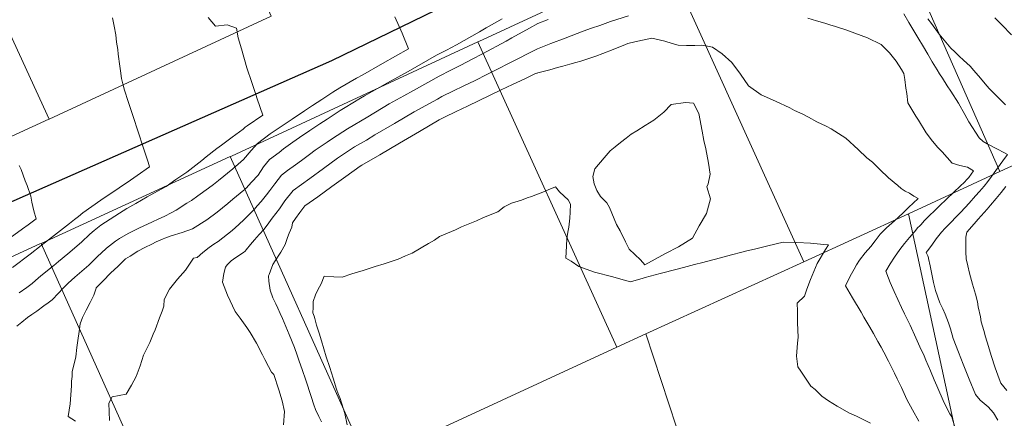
# Model space of a CAD drawing. Header units: inches. Extents: x 11351264 to 11356330, y 6702313 to 6706468.
# Tile 77 of 160: x 11352740 to 11353182, y 6705403 to 6705582. Entities that reach past the tile are written whole.
import ezdxf

# ---------------------------------------------------------------- set-up
doc = ezdxf.new("R2010")
doc.units = ezdxf.units.IN
doc.header["$MEASUREMENT"] = 0
doc.layers.add('Shumate_Contours_clip1', color=7, linetype='Continuous', lineweight=0)
doc.layers.add('Shumate_Parcels_clip1', color=7, linetype='Continuous', lineweight=0)
doc.layers.add('Shumate_Streets_clip1', color=7, linetype='Continuous')

msp = doc.modelspace()

# ---------------------------------------------------------------- linework, layer by layer
at = {"layer": 'Shumate_Contours_clip1'}
for points, elevation in [([(11352736.74, 6705470.88), (11352744.58, 6705476.89), (11352749.62, 6705480.74), (11352752.91, 6705483.37), (11352758.22, 6705487.52), (11352762.22, 6705490.68), (11352764.57, 6705492.46), (11352766.28, 6705493.86), (11352768.23, 6705495.52), (11352776.38, 6705501.08), (11352784.55, 6705506.63), (11352789.66, 6705510.15), (11352792.7, 6705512.2), (11352798.23, 6705516.06), (11352797.53, 6705518.19), (11352795.29, 6705525.04), (11352793.06, 6705531.88), (11352790.83, 6705538.73), (11352788.6, 6705545.57), (11352786.93, 6705550.64), (11352786.35, 6705552.8), (11352785.69, 6705555.89), (11352785.25, 6705559.3), (11352784.91, 6705561.35), (11352784.18, 6705566.83), (11352783.95, 6705568.93), (11352783.31, 6705572.22), (11352783.15, 6705575.45), (11352782.38, 6705579.3), (11352781.65, 6705583.07)], 1436), ([(11352738.64, 6705444.57), (11352740.91, 6705446.32), (11352743.49, 6705448.44), (11352745.36, 6705449.76), (11352747.56, 6705451.32), (11352750.76, 6705453.6), (11352752.64, 6705454.95), (11352754.52, 6705456.29), (11352757.32, 6705459.35), (11352759.29, 6705461.49), (11352761.63, 6705463.86), (11352764.73, 6705466.53), (11352770.91, 6705471.99), (11352774.95, 6705475.93), (11352776.48, 6705477.38), (11352778.91, 6705479.52), (11352783, 6705482.78), (11352784.79, 6705483.92), (11352788.56, 6705486.15), (11352793.65, 6705488.71), (11352799.2, 6705491.24), (11352802.44, 6705492.73), (11352804.75, 6705493.77), (11352808.24, 6705495.6), (11352810.23, 6705496.69), (11352815.03, 6705499.73), (11352817.05, 6705501.03), (11352819.94, 6705503.09), (11352824.64, 6705506.51), (11352826.96, 6705508.21), (11352829.22, 6705509.95), (11352835.65, 6705515.3), (11352840.42, 6705519.43), (11352843.8, 6705523.55), (11352846.72, 6705526.66), (11352852.38, 6705530.9), (11352860.06, 6705536.09), (11352862.32, 6705537.59), (11352867.79, 6705541.27), (11352871.41, 6705543.66), (11352875.56, 6705546.43), (11352880.51, 6705549.71), (11352883.7, 6705551.62), (11352891.21, 6705555.92), (11352893.94, 6705557.46), (11352902.77, 6705562.52), (11352914.43, 6705569.2), (11352911.65, 6705576.22), (11352908.33, 6705583.5)], 1440), ([(11352739.74, 6705459.49), (11352743.12, 6705461.95), (11352745.47, 6705463.72), (11352748.34, 6705466.23), (11352750.19, 6705467.72), (11352755.2, 6705471.83), (11352757.29, 6705473.61), (11352761.46, 6705477.06), (11352767.73, 6705482.26), (11352771.46, 6705485.81), (11352773.35, 6705487.46), (11352776.32, 6705489.85), (11352784.66, 6705495.28), (11352787.96, 6705497.42), (11352792.07, 6705499.72), (11352797.21, 6705502.61), (11352803.46, 6705506.1), (11352805.63, 6705507.36), (11352810.08, 6705510.42), (11352812.33, 6705511.99), (11352814.89, 6705513.8), (11352821.76, 6705519.03), (11352823.68, 6705520.57), (11352828.45, 6705524.3), (11352830.55, 6705525.83), (11352835.25, 6705529.54), (11352840.25, 6705533.08), (11352841.19, 6705533.99), (11352842.04, 6705534.62), (11352849.14, 6705539.35), (11352846.6, 6705546.71), (11352845.94, 6705548.71), (11352844.13, 6705554.11), (11352841.95, 6705560.65), (11352839.51, 6705569.1), (11352838.04, 6705574.11), (11352837.24, 6705578.46), (11352833.04, 6705579.92), (11352827.82, 6705579.4), (11352824.53, 6705583.26)], 1438), ([(11352765.04, 6705401.78), (11352761.68, 6705403.95), (11352762.52, 6705409.54), (11352762.85, 6705413.61), (11352763.14, 6705417.72), (11352763.19, 6705419.8), (11352763.42, 6705421.85), (11352763.47, 6705424.1), (11352764.62, 6705428.76), (11352765.11, 6705430.76), (11352765.64, 6705434.99), (11352766.03, 6705438.06), (11352766.59, 6705442.1), (11352767.12, 6705445.59), (11352768.1, 6705448.35), (11352769.74, 6705451.7), (11352771.61, 6705455.11), (11352773.21, 6705458.46), (11352774.26, 6705461.61), (11352774.25, 6705461.71), (11352777.43, 6705464.95), (11352780.75, 6705468.27), (11352784.08, 6705471.55), (11352785.56, 6705472.97), (11352787.46, 6705474.74), (11352789.57, 6705476.03), (11352792.99, 6705478.18), (11352796.04, 6705479.82), (11352799.19, 6705481.41), (11352801.21, 6705482.36), (11352804.26, 6705483.8), (11352805.01, 6705484.11), (11352807.98, 6705485.19), (11352812.91, 6705486.64), (11352817.52, 6705488.33), (11352823.87, 6705492.32), (11352828.54, 6705495.79), (11352833.39, 6705499.62), (11352835.68, 6705501.53), (11352840.59, 6705505.62), (11352841.01, 6705506.01), (11352841.3, 6705506.32), (11352841.54, 6705506.59), (11352844.04, 6705509.28), (11352846.94, 6705512.42), (11352849.41, 6705516.11), (11352850.69, 6705517.72), (11352852.12, 6705519.49), (11352856.36, 6705522.63), (11352858.39, 6705524.15), (11352862.51, 6705527.25), (11352865.6, 6705529.32), (11352870.21, 6705532.44), (11352874.68, 6705535.42), (11352877.97, 6705537.6), (11352883.79, 6705541.47), (11352886, 6705542.78), (11352892.89, 6705546.93), (11352894.76, 6705548.04), (11352905.08, 6705553.85), (11352914.34, 6705559.06), (11352927.09, 6705566.27), (11352931.56, 6705568.62), (11352935.98, 6705571.02), (11352946.31, 6705576.86), (11352949.34, 6705578.63), (11352956.59, 6705582.72)], 1442), ([(11352780.27, 6705402.08), (11352780.11, 6705406.02), (11352779.96, 6705409.97), (11352781.39, 6705412.76), (11352784.55, 6705413.39), (11352787.67, 6705413.98), (11352790.15, 6705417.96), (11352792.17, 6705421.94), (11352794.04, 6705426.69), (11352795.5, 6705431.41), (11352798.3, 6705437.1), (11352799.84, 6705440.92), (11352800.79, 6705442.94), (11352802.67, 6705448.27), (11352803.82, 6705451.23), (11352804.67, 6705453.48), (11352804.81, 6705456.53), (11352807.2, 6705461.18), (11352810.8, 6705465.67), (11352814.34, 6705469.64), (11352817.89, 6705475.14), (11352819.53, 6705475.37), (11352822.19, 6705477.63), (11352825.03, 6705479.92), (11352827.11, 6705481.3), (11352829.08, 6705482.61), (11352835.26, 6705487.55), (11352838.24, 6705490.18), (11352840.75, 6705492.41), (11352843.07, 6705494.81), (11352845.31, 6705497.05), (11352846.6, 6705498.6), (11352848.32, 6705500.59), (11352850.72, 6705503.58), (11352852.18, 6705505.46), (11352854.47, 6705508.5), (11352857.45, 6705512.42), (11352860.18, 6705514.42), (11352863.74, 6705517.05), (11352866.4, 6705519.01), (11352870, 6705521.72), (11352872.57, 6705523.63), (11352877.93, 6705527.23), (11352880.31, 6705528.8), (11352887.05, 6705533.26), (11352896.17, 6705538.67), (11352905.88, 6705544.45), (11352912.34, 6705548.05), (11352916.71, 6705550.49), (11352928.29, 6705556.93), (11352933.46, 6705559.53), (11352937.97, 6705561.79), (11352943.14, 6705564.52), (11352947.67, 6705566.92), (11352958.29, 6705572.66), (11352960.85, 6705574.1), (11352968.85, 6705578.42), (11352972.59, 6705580.54), (11352977.14, 6705582.37)], 1444), ([(11352858.33, 6705400.09), (11352858.77, 6705406.22), (11352857.71, 6705410.91), (11352856.26, 6705415.84), (11352853.98, 6705422.72), (11352852.94, 6705423.8), (11352851.68, 6705426.31), (11352850.05, 6705429.56), (11352849, 6705431.64), (11352846.26, 6705436.82), (11352843.41, 6705441.73), (11352841.96, 6705443.87), (11352840.4, 6705446.08), (11352838.85, 6705448.11), (11352836.6, 6705451.1), (11352833.27, 6705458.4), (11352830.9, 6705464.33), (11352831.53, 6705468.24), (11352832.31, 6705471.1), (11352833.02, 6705472.14), (11352834.81, 6705473.89), (11352837, 6705475.31), (11352840.38, 6705477.7), (11352841.17, 6705478.29), (11352841.54, 6705478.9), (11352843.51, 6705481.17), (11352845.3, 6705483.25), (11352847.45, 6705485.68), (11352849.62, 6705488.09), (11352851.77, 6705490.98), (11352853.33, 6705493.11), (11352854.91, 6705495.22), (11352856.51, 6705497.32), (11352858.98, 6705500.87), (11352862.72, 6705505.44), (11352870.14, 6705510.83), (11352876.39, 6705515.42), (11352882.62, 6705520.01), (11352890.3, 6705525.06), (11352895.57, 6705528.17), (11352899.44, 6705530.45), (11352908.19, 6705535.6), (11352917.05, 6705540.83), (11352927.48, 6705546.6), (11352929.47, 6705547.7), (11352934.65, 6705550.23), (11352939.08, 6705552.37), (11352944.38, 6705554.96), (11352949.62, 6705557.6), (11352954.38, 6705560.01), (11352959.7, 6705562.7), (11352972.35, 6705569.21), (11352978.45, 6705571.55), (11352984.85, 6705574), (11352992.96, 6705577.06), (11352996.64, 6705578.39), (11353000.34, 6705579.7), (11353005.11, 6705581.4), (11353013.25, 6705583.99)], 1446), ([(11353093.78, 6705583), (11353097.67, 6705581.76), (11353101.46, 6705580.65), (11353103.62, 6705579.92), (11353106.15, 6705579.14), (11353111.23, 6705577.56), (11353114.86, 6705576.27), (11353120.6, 6705574.17), (11353126.74, 6705571.07), (11353128.19, 6705569.64), (11353130.46, 6705567.32), (11353133.39, 6705563.7), (11353135.85, 6705559.93), (11353136.84, 6705558.02), (11353137.35, 6705555.36), (11353137.79, 6705551.43), (11353138.19, 6705549.13), (11353138.63, 6705544.84), (11353142.27, 6705538.98), (11353143.43, 6705537.09), (11353146.92, 6705531.41), (11353149.76, 6705527.61), (11353152.2, 6705524.8), (11353154.11, 6705522.87), (11353158.6, 6705517.77), (11353161.97, 6705516.78), (11353165.51, 6705515.91), (11353168.17, 6705514.29), (11353166.06, 6705511.4), (11353165.26, 6705510.52), (11353163.92, 6705509.07), (11353162.29, 6705507.56), (11353159.14, 6705504.6), (11353156.01, 6705501.62), (11353152.9, 6705498.6), (11353150.64, 6705496.41), (11353148.39, 6705494.21), (11353146.17, 6705491.96), (11353144.47, 6705490.12), (11353143.91, 6705489.52), (11353143.24, 6705488.79), (11353141.63, 6705486.95), (11353139.38, 6705484.35), (11353137.18, 6705481.73), (11353135.04, 6705479.04), (11353132.74, 6705475.48), (11353130.82, 6705472.49), (11353128.75, 6705469.17), (11353129.97, 6705466.11), (11353130.8, 6705464.07), (11353132.6, 6705460.03), (11353134.19, 6705456.48), (11353135.84, 6705452.86), (11353137.23, 6705450.12), (11353139.75, 6705445.02), (11353142.28, 6705439.3), (11353144.11, 6705435.21), (11353145.96, 6705431.13), (11353146.77, 6705429.23), (11353148.85, 6705424.44), (11353150.55, 6705420.32), (11353151.67, 6705417.71), (11353155.03, 6705409.99), (11353157.52, 6705405.08), (11353158.44, 6705403.71), (11353159.84, 6705399.09)], 1446), ([(11353136.92, 6705584.85), (11353139.15, 6705581.07), (11353141.38, 6705577.31), (11353143.61, 6705573.56), (11353145.22, 6705570.88), (11353147.64, 6705566.79), (11353149.66, 6705563.37), (11353151.84, 6705559.72), (11353152.94, 6705557.95), (11353154.21, 6705555.98), (11353156.39, 6705552.58), (11353157.95, 6705550.11), (11353161.41, 6705544.72), (11353164.24, 6705539.67), (11353166.13, 6705536.33), (11353170.73, 6705529.13), (11353172.56, 6705527.56), (11353174.24, 6705526.4), (11353179.25, 6705523.91), (11353181.43, 6705522.72), (11353183.46, 6705521.61), (11353181.41, 6705518.87), (11353180.11, 6705517.12), (11353178.16, 6705514.49), (11353176.25, 6705511.82), (11353174.61, 6705509.61), (11353172.98, 6705507.47), (11353170.87, 6705505.01), (11353169.14, 6705503.07), (11353166.21, 6705499.84), (11353162.54, 6705495.77), (11353160.72, 6705493.97), (11353157.67, 6705490.84), (11353155.48, 6705488.54), (11353153.84, 6705486.76), (11353151.43, 6705483.75), (11353149.41, 6705480.96), (11353147.56, 6705478.39), (11353146.97, 6705477.56), (11353147.64, 6705476.14), (11353147.93, 6705475.26), (11353147.99, 6705474.89), (11353148.66, 6705471.59), (11353149.4, 6705467.84), (11353150.2, 6705464.13), (11353151.1, 6705460.53), (11353153.07, 6705455.04), (11353154.35, 6705452.27), (11353155.44, 6705449.89), (11353156.21, 6705447.93), (11353156.91, 6705446.01), (11353157.91, 6705443.35), (11353159.09, 6705438.91), (11353161.41, 6705432.76), (11353163.53, 6705427.43), (11353166.22, 6705420.66), (11353169.12, 6705413.83), (11353171.12, 6705411.24), (11353174.74, 6705408.27), (11353177.19, 6705405.52), (11353179.08, 6705402.2)], 1444), ([(11353147.59, 6705582.59), (11353149.36, 6705580.52), (11353152.78, 6705575.84), (11353155.73, 6705572.11), (11353157.94, 6705569.49), (11353159.75, 6705567.78), (11353161.67, 6705565.93), (11353163.7, 6705564.06), (11353165.22, 6705562.76), (11353166.7, 6705561.39), (11353168.34, 6705559.49), (11353171.31, 6705556.04), (11353173.44, 6705553.48), (11353175.26, 6705551.33), (11353176.84, 6705549.71), (11353179.1, 6705547.46), (11353182.51, 6705544.05)], 1442), ([(11353177.69, 6705583.06), (11353180.85, 6705579.91), (11353185.2, 6705575.41)], 1440), ([(11352875.35, 6705401.54), (11352874.27, 6705403.84), (11352872.75, 6705407.08), (11352872.05, 6705409.12), (11352870.8, 6705412.9), (11352868.39, 6705420.21), (11352866.74, 6705425.08), (11352865.46, 6705428.84), (11352864.52, 6705431.51), (11352863.26, 6705434.93), (11352860.85, 6705440.84), (11352857.98, 6705447.93), (11352856.93, 6705450.14), (11352855.78, 6705452.63), (11352854.93, 6705454.51), (11352853.59, 6705457.32), (11352852.42, 6705460.63), (11352851.83, 6705464.7), (11352851.56, 6705467.18), (11352851.87, 6705467.75), (11352852.46, 6705469.46), (11352853.6, 6705472.25), (11352855.99, 6705476.01), (11352857.19, 6705477.77), (11352859.16, 6705481.16), (11352860.22, 6705484.3), (11352860.98, 6705486.34), (11352862.12, 6705488.98), (11352862.4, 6705491.03), (11352863.7, 6705492.91), (11352865.77, 6705495.63), (11352867.52, 6705498.07), (11352867.92, 6705498.53), (11352873.73, 6705502.7), (11352880.08, 6705507.25), (11352886.42, 6705511.81), (11352892.75, 6705516.36), (11352893.55, 6705516.88), (11352901.56, 6705521.56), (11352910.47, 6705526.77), (11352919.38, 6705531.98), (11352928.28, 6705537.19), (11352930.64, 6705538.5), (11352935.83, 6705540.98), (11352941.01, 6705543.46), (11352946.2, 6705545.94), (11352950.78, 6705548.13), (11352956.12, 6705550.68), (11352961.15, 6705553.07), (11352966.66, 6705555.7), (11352971.26, 6705557.88), (11352972.05, 6705558.21), (11352972.2, 6705558.25), (11352972.62, 6705558.38), (11352977.88, 6705559.76), (11352981.38, 6705560.71), (11352983.71, 6705561.34), (11352986.9, 6705562.24), (11352989.58, 6705562.99), (11352991.79, 6705563.66), (11352995.51, 6705564.77), (11352998.66, 6705565.91), (11353001.81, 6705567.1), (11353006.41, 6705568.9), (11353008.19, 6705569.55), (11353010.8, 6705570.65), (11353012.97, 6705571.57), (11353016.11, 6705572.28), (11353019.54, 6705573.05), (11353023.78, 6705574.01), (11353029.56, 6705572.55), (11353032.9, 6705571.51), (11353035.61, 6705570.79), (11353039.3, 6705570.66), (11353043.05, 6705570.73), (11353045.84, 6705570.78), (11353048.75, 6705570.39), (11353050.25, 6705570.03), (11353051.01, 6705569.94), (11353055.31, 6705566.97), (11353059.7, 6705562.97), (11353063.62, 6705557.82), (11353067.09, 6705552.53), (11353072.87, 6705548.47), (11353079.33, 6705545.63), (11353085.72, 6705542.64), (11353087.86, 6705541.51), (11353091.57, 6705539.81), (11353094.05, 6705538.41), (11353097.9, 6705536.4), (11353102.09, 6705534.34), (11353104.33, 6705533.18), (11353110.87, 6705529.09), (11353116.37, 6705523.85), (11353120.33, 6705520.16), (11353122.83, 6705518.25), (11353126.17, 6705514.86), (11353130.02, 6705511.19), (11353134.19, 6705507.78), (11353135.67, 6705506.38), (11353137.46, 6705505.21), (11353139.46, 6705504.27), (11353141.31, 6705503.01), (11353143.3, 6705501.93), (11353141.1, 6705499.83), (11353139.16, 6705497.97), (11353136.43, 6705495.25), (11353132.75, 6705491.88), (11353129.15, 6705488.73), (11353126.26, 6705485.9), (11353123.97, 6705482.9), (11353122.1, 6705480.34), (11353119.58, 6705477.41), (11353116.97, 6705474.16), (11353115.67, 6705472.08), (11353114.6, 6705470.2), (11353112.84, 6705467.01), (11353110.64, 6705462.6), (11353111.69, 6705460.8), (11353112.72, 6705459.03), (11353113.79, 6705457.22), (11353117.67, 6705450.77), (11353118.96, 6705448.56), (11353121.67, 6705444.09), (11353123.33, 6705441.18), (11353125.27, 6705437.62), (11353126.73, 6705435.06), (11353127.92, 6705432.83), (11353130.06, 6705428.83), (11353132.69, 6705423.46), (11353133.93, 6705420.78), (11353135.81, 6705416.9), (11353138.25, 6705411.62), (11353140.82, 6705406.88), (11353143.65, 6705401.77)], 1448), ([(11352735.67, 6705484.19), (11352741.22, 6705488.27), (11352743.65, 6705490.09), (11352747.33, 6705492.77), (11352746.23, 6705496.41), (11352745.31, 6705500.23), (11352744.94, 6705502.99), (11352743.26, 6705507.72), (11352742.35, 6705509.85), (11352740.58, 6705514.93), (11352739.72, 6705516.73)], 1434), ([(11352886.89, 6705400.22), (11352885.86, 6705405.24), (11352883.86, 6705411.96), (11352882.92, 6705414.06), (11352882.21, 6705416.26), (11352880.66, 6705421.1), (11352879.11, 6705425.94), (11352877.55, 6705430.79), (11352876.43, 6705434.3), (11352875.37, 6705437.87), (11352874.31, 6705441.44), (11352873.25, 6705445.01), (11352872.41, 6705447.98), (11352872.06, 6705448.99), (11352871.58, 6705450.46), (11352871.62, 6705452.9), (11352871.66, 6705455.65), (11352872.8, 6705458.54), (11352873.81, 6705460.85), (11352875.25, 6705463.49), (11352876.59, 6705467.03), (11352881, 6705466.69), (11352884.64, 6705466.55), (11352889.07, 6705467.98), (11352894.1, 6705469.5), (11352899.52, 6705471.26), (11352903.57, 6705472.54), (11352909.83, 6705474.61), (11352913.15, 6705476.11), (11352916.1, 6705477.39), (11352923.41, 6705481.62), (11352926.14, 6705483.23), (11352928.37, 6705484.83), (11352935.64, 6705487.85), (11352938.26, 6705489.13), (11352945.09, 6705491.93), (11352948.12, 6705493.36), (11352954.57, 6705495.94), (11352957.5, 6705498.08), (11352960.71, 6705499.73), (11352965.17, 6705501.15), (11352967.72, 6705502.13), (11352969.65, 6705502.75), (11352974.78, 6705504.74), (11352977.27, 6705505.81), (11352980.52, 6705507.2), (11352982.31, 6705504.96), (11352984.39, 6705503), (11352986.25, 6705501.25), (11352987.18, 6705499.41), (11352987.07, 6705495.83), (11352986.87, 6705493.1), (11352986.42, 6705489.01), (11352986.06, 6705486.83), (11352985.6, 6705483.75), (11352985.37, 6705480.55), (11352985.15, 6705475.08), (11352987.52, 6705473.7), (11352990.93, 6705471.27), (11352998.06, 6705468.75), (11353006.22, 6705466.65), (11353008.71, 6705465.95), (11353014.11, 6705464.44), (11353019.89, 6705466.11), (11353020.32, 6705466.26), (11353020.77, 6705466.39), (11353027.46, 6705468.13), (11353035.17, 6705470.16), (11353037.99, 6705470.9), (11353042.88, 6705472.18), (11353046.59, 6705473.15), (11353050.59, 6705474.2), (11353052.34, 6705474.66), (11353057.3, 6705476.01), (11353066.47, 6705478.34), (11353069.84, 6705479.17), (11353075.83, 6705480.61), (11353082.66, 6705482.24), (11353088.82, 6705482.19), (11353094.94, 6705481.79), (11353101.04, 6705481.23), (11353103.07, 6705481), (11353101.66, 6705479.04), (11353097.92, 6705472.66), (11353094.95, 6705465.49), (11353093.35, 6705461.15), (11353092.27, 6705458.03), (11353089.04, 6705454.83), (11353089.13, 6705451.28), (11353089.17, 6705445.95), (11353089.46, 6705439.53), (11353089.18, 6705436.83), (11353088.72, 6705431), (11353089.34, 6705426.22), (11353090.62, 6705424.35), (11353095.15, 6705417.58), (11353097.06, 6705416), (11353100.1, 6705413.02), (11353103.04, 6705410.88), (11353106.98, 6705408.49), (11353112.45, 6705405.47), (11353115.59, 6705404.02), (11353121.95, 6705400.95)], 1450), ([(11353182.63, 6705507.29), (11353180.6, 6705504.56), (11353178.41, 6705501.85), (11353175.85, 6705498.84), (11353174.37, 6705497.17), (11353173.01, 6705495.64), (11353170.3, 6705492.56), (11353168.48, 6705490.46), (11353165.24, 6705486.7), (11353164.71, 6705484.47), (11353164.67, 6705480.85), (11353164.69, 6705477.99), (11353164.92, 6705474.8), (11353165.55, 6705471.57), (11353166.34, 6705468.33), (11353167.75, 6705463.39), (11353169.12, 6705458.97), (11353169.9, 6705455.49), (11353170.32, 6705453.16), (11353171.27, 6705448.69), (11353171.67, 6705446.5), (11353172.83, 6705442.6), (11353173.53, 6705439.78), (11353174.86, 6705435.35), (11353176.16, 6705431.36), (11353177.9, 6705425.73), (11353179.72, 6705420.9), (11353180.41, 6705418.85), (11353183.07, 6705415.67)], 1442)]:
    msp.add_lwpolyline(points, dxfattribs=dict(at, elevation=elevation))
at = {"layer": 'Shumate_Contours_clip1', "elevation": 1450}
msp.add_lwpolyline([(11352998.1, 6705515.17), (11353002.39, 6705520.23), (11353005.05, 6705523.32), (11353007.27, 6705525.11), (11353009.73, 6705527.09), (11353012.15, 6705529.01), (11353014.48, 6705530.76), (11353017.02, 6705532.38), (11353020.71, 6705534.72), (11353024.6, 6705537.14), (11353029.15, 6705540.77), (11353032.47, 6705544.13), (11353038.86, 6705545.12), (11353042.45, 6705544.7), (11353044.81, 6705540.05), (11353046.36, 6705532.16), (11353047.16, 6705527.95), (11353048.02, 6705524.26), (11353049.16, 6705517.71), (11353049.98, 6705512.91), (11353049.01, 6705508.54), (11353048.5, 6705507.17), (11353050.01, 6705501.69), (11353048.29, 6705495.17), (11353045.03, 6705489.67), (11353042.02, 6705484), (11353035.78, 6705480.2), (11353029.85, 6705477.23), (11353020.65, 6705472.14), (11353018.69, 6705474.4), (11353013.57, 6705479.15), (11353011.9, 6705482.43), (11353009.53, 6705487.37), (11353007.81, 6705490.22), (11353004.78, 6705497.92), (11353003.55, 6705499.88), (11353000.69, 6705502.77), (11352999.09, 6705505.56), (11352997.87, 6705508.51), (11352997.25, 6705511.74)], close=True, dxfattribs=at)
at = {"layer": 'Shumate_Parcels_clip1'}
for points in [[(11352852.84, 6705583.92), (11352753.14, 6705537.56), (11352688, 6705679.5), (11352790, 6705724.5)], [(11353260, 6705589), (11353264, 6705552.5), (11353180, 6705514), (11353119.09, 6705652.54), (11353212, 6705695.5), (11353212.14, 6705695.56)], [(11352753.14, 6705537.56), (11352753, 6705537.5), (11352655.25, 6705492.62), (11352591, 6705635.5), (11352688, 6705679.5)], [(11353180, 6705514), (11353139, 6705495), (11353092, 6705473.5), (11353029.57, 6705611.3), (11353030, 6705611.5), (11353119, 6705652.5), (11353119.09, 6705652.54)], [(11353092, 6705473.5), (11353021, 6705441), (11353008, 6705435), (11352945.63, 6705572.33), (11352946, 6705572.5), (11353029.57, 6705611.3)], [(11353008, 6705435), (11352905, 6705387.5), (11352896, 6705383.5), (11352834.49, 6705520.77), (11352835, 6705521), (11352945.63, 6705572.33)], [(11353274, 6705474.5), (11353289.7, 6705351.1), (11353289, 6705351), (11353220, 6705338), (11353175.2, 6705326.98), (11353151.11, 6705438.82), (11353139, 6705495), (11353180, 6705514), (11353264, 6705552.5)], [(11352896, 6705383.5), (11352811, 6705344.5), (11352749.52, 6705481.74), (11352834.49, 6705520.77)], [(11353175.2, 6705326.98), (11353159, 6705323), (11353079, 6705298), (11353069.28, 6705294.23), (11353021, 6705441), (11353092, 6705473.5), (11353139, 6705495), (11353151.11, 6705438.82)], [(11352811, 6705344.5), (11352800, 6705339.5), (11352725, 6705305), (11352663.15, 6705442.07), (11352749, 6705481.5), (11352749.52, 6705481.74)], [(11353069.28, 6705294.23), (11353021, 6705275.5), (11352969.12, 6705253.05), (11352905, 6705387.5), (11353008, 6705435), (11353021, 6705441)]]:
    msp.add_lwpolyline(points, close=True, dxfattribs=at)
at = {"layer": 'Shumate_Streets_clip1', "color": 4}
msp.add_lwpolyline([(11352313, 6705330), (11352471, 6705383.5), (11352880, 6705564), (11353135, 6705688), (11353342, 6705782), (11353437, 6705826)], dxfattribs=at)

doc.saveas('drawing.dxf')
